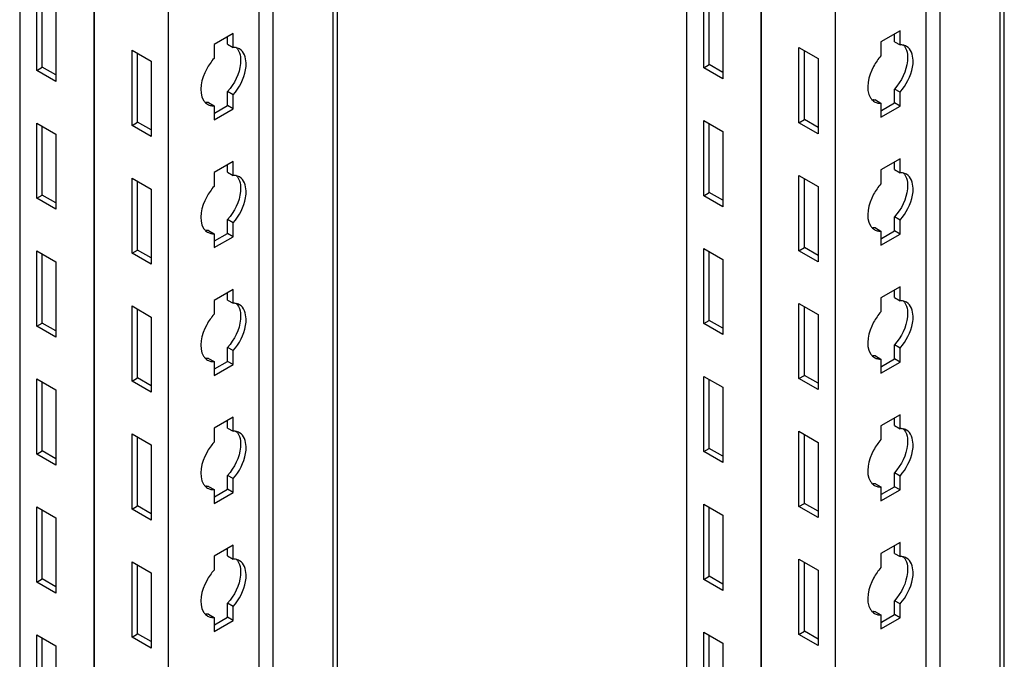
# Model space of a CAD drawing. Header units: millimetres. Extents: x 474 to 1324, y 193 to 2317.
# Tile 19 of 39: x 1165 to 1322, y 912 to 1014. Entities that reach past the tile are written whole.
import ezdxf

# ---------------------------------------------------------------- set-up
doc = ezdxf.new("R2010")
doc.units = ezdxf.units.MM
doc.header["$LTSCALE"] = 163.201859
doc.layers.get('0').update_dxf_attribs({"linetype": 'CONTINUOUS'})

msp = doc.modelspace()

# ---------------------------------------------------------------- linework, layer by layer
at = {"color": 7}
for p, q in [((1322.13, 433.8), (1322.13, 1941.88)), ((1321.47, 432.88), (1321.47, 1940.96)), ((1283.28, 1934.22), (1283.28, 426.14)), ((1283.32, 1934.2), (1283.32, 426.12)), ((1309.62, 1934.12), (1309.62, 427.67)), ((1311.85, 1935.41), (1311.85, 427.33)), ((1271.44, 1928), (1271.44, 432.98)), ((1295.13, 1927.38), (1295.13, 419.3)), ((1215.05, 493.7), (1215.05, 1895.44)), ((1215.71, 495.37), (1215.71, 1895.82)), ((1203.2, 1888.6), (1203.2, 488.5)), ((1205.43, 1889.89), (1205.43, 488.15)), ((1188.71, 1880.23), (1188.71, 480.13)), ((1176.86, 1873.39), (1176.86, 486.97)), ((1176.9, 1873.41), (1176.9, 486.95)), ((1165.02, 1866.55), (1165.02, 493.81)), ((1167.74, 1005.53), (1167.74, 1017.53)), ((1168.63, 1006.04), (1168.63, 1017.02)), ((1274.16, 1005.94), (1274.16, 1017.94)), ((1275.05, 1006.45), (1275.05, 1017.43)), ((1170.78, 1015.78), (1170.78, 1003.77)), ((1277.2, 1016.19), (1277.2, 1004.18)), ((1305.49, 1011.82), (1302.45, 1010.06)), ((1305.49, 1009.59), (1305.49, 1011.82)), ((1199.07, 1011.41), (1196.03, 1009.65)), ((1198.18, 1009.69), (1198.18, 1010.9)), ((1199.07, 1009.18), (1199.07, 1011.41)), ((1304.6, 1010.1), (1304.6, 1011.31)), ((1182.94, 1008.75), (1185.99, 1007)), ((1182.94, 996.75), (1182.94, 1008.75)), ((1196.03, 1009.65), (1196.03, 1007.43)), ((1198.18, 1009.69), (1199.07, 1009.18)), ((1289.36, 1009.16), (1292.41, 1007.41)), ((1289.36, 997.16), (1289.36, 1009.16)), ((1290.25, 997.67), (1290.25, 1008.65)), ((1302.45, 1010.06), (1302.45, 1007.84)), ((1304.6, 1010.1), (1305.49, 1009.59)), ((1183.83, 997.26), (1183.83, 1008.24)), ((1292.41, 1007.41), (1292.41, 995.41)), ((1167.74, 1005.53), (1168.63, 1006.04)), ((1170.78, 1003.77), (1167.74, 1005.53)), ((1170.78, 1004.79), (1168.63, 1006.04)), ((1185.99, 1007), (1185.99, 995)), ((1274.16, 1005.94), (1275.05, 1006.45)), ((1277.2, 1004.18), (1274.16, 1005.94)), ((1277.2, 1005.2), (1275.05, 1006.45)), ((1305.49, 1002.04), (1304.6, 1002.55)), ((1304.6, 1000.33), (1304.6, 1002.55)), ((1199.07, 1001.63), (1198.18, 1002.14)), ((1198.18, 999.92), (1198.18, 1002.14)), ((1199.07, 999.41), (1199.07, 1001.63)), ((1301.56, 1000.8), (1302.45, 1000.28)), ((1305.49, 999.82), (1305.49, 1002.04)), ((1195.14, 1000.39), (1196.03, 999.88)), ((1196.03, 999.88), (1196.03, 997.65)), ((1196.03, 997.65), (1199.07, 999.41)), ((1196.11, 998.72), (1198.18, 999.92)), ((1199.07, 999.41), (1198.18, 999.92)), ((1302.45, 1000.28), (1302.45, 998.06)), ((1302.45, 998.06), (1305.49, 999.82)), ((1302.53, 999.13), (1304.6, 1000.33)), ((1305.49, 999.82), (1304.6, 1000.33)), ((1289.36, 997.16), (1290.25, 997.67)), ((1292.41, 996.43), (1290.25, 997.67)), ((1167.74, 997.12), (1170.78, 995.36)), ((1167.74, 985.12), (1167.74, 997.12)), ((1168.63, 985.63), (1168.63, 996.61)), ((1182.94, 996.75), (1183.83, 997.26)), ((1185.99, 995), (1182.94, 996.75)), ((1185.99, 996.02), (1183.83, 997.26)), ((1274.16, 997.53), (1277.2, 995.77)), ((1274.16, 985.53), (1274.16, 997.53)), ((1275.05, 986.04), (1275.05, 997.02)), ((1292.41, 995.41), (1289.36, 997.16)), ((1170.78, 995.36), (1170.78, 983.36)), ((1277.2, 995.77), (1277.2, 983.77)), ((1305.49, 991.41), (1302.45, 989.65)), ((1305.49, 989.18), (1305.49, 991.41)), ((1199.07, 991), (1196.03, 989.24)), ((1198.18, 989.28), (1198.18, 990.49)), ((1199.07, 988.77), (1199.07, 991)), ((1304.6, 989.69), (1304.6, 990.89)), ((1182.94, 988.34), (1185.99, 986.59)), ((1182.94, 976.34), (1182.94, 988.34)), ((1196.03, 989.24), (1196.03, 987.01)), ((1198.18, 989.28), (1199.07, 988.77)), ((1289.36, 988.75), (1292.41, 987)), ((1289.36, 976.75), (1289.36, 988.75)), ((1290.25, 977.26), (1290.25, 988.24)), ((1302.45, 989.65), (1302.45, 987.42)), ((1304.6, 989.69), (1305.49, 989.18)), ((1183.83, 976.85), (1183.83, 987.83)), ((1292.41, 987), (1292.41, 974.99)), ((1167.74, 985.12), (1168.63, 985.63)), ((1170.78, 983.36), (1167.74, 985.12)), ((1170.78, 984.38), (1168.63, 985.63)), ((1185.99, 986.59), (1185.99, 974.58)), ((1274.16, 985.53), (1275.05, 986.04)), ((1277.2, 983.77), (1274.16, 985.53)), ((1277.2, 984.79), (1275.05, 986.04)), ((1305.49, 981.63), (1304.6, 982.14)), ((1304.6, 979.91), (1304.6, 982.14)), ((1199.07, 981.22), (1198.18, 981.73)), ((1198.18, 979.5), (1198.18, 981.73)), ((1199.07, 978.99), (1199.07, 981.22)), ((1301.56, 980.38), (1302.45, 979.87)), ((1305.49, 979.4), (1305.49, 981.63)), ((1195.14, 979.97), (1196.03, 979.46)), ((1196.03, 979.46), (1196.03, 977.24)), ((1196.03, 977.24), (1199.07, 978.99)), ((1196.11, 978.3), (1198.18, 979.5)), ((1199.07, 978.99), (1198.18, 979.5)), ((1302.45, 979.87), (1302.45, 977.65)), ((1302.45, 977.65), (1305.49, 979.4)), ((1302.53, 978.71), (1304.6, 979.91)), ((1305.49, 979.4), (1304.6, 979.91)), ((1289.36, 976.75), (1290.25, 977.26)), ((1292.41, 976.01), (1290.25, 977.26)), ((1167.74, 976.71), (1170.78, 974.95)), ((1167.74, 964.7), (1167.74, 976.71)), ((1168.63, 965.21), (1168.63, 976.2)), ((1182.94, 976.34), (1183.83, 976.85)), ((1185.99, 974.58), (1182.94, 976.34)), ((1185.99, 975.6), (1183.83, 976.85)), ((1274.16, 977.12), (1277.2, 975.36)), ((1274.16, 965.11), (1274.16, 977.12)), ((1275.05, 965.62), (1275.05, 976.61)), ((1292.41, 974.99), (1289.36, 976.75)), ((1170.78, 974.95), (1170.78, 962.95)), ((1277.2, 975.36), (1277.2, 963.36)), ((1305.49, 970.99), (1302.45, 969.24)), ((1305.49, 968.77), (1305.49, 970.99)), ((1199.07, 970.58), (1196.03, 968.83)), ((1198.18, 968.87), (1198.18, 970.07)), ((1199.07, 968.36), (1199.07, 970.58)), ((1304.6, 969.28), (1304.6, 970.48)), ((1182.94, 967.93), (1185.99, 966.17)), ((1182.94, 955.93), (1182.94, 967.93)), ((1196.03, 968.83), (1196.03, 966.6)), ((1198.18, 968.87), (1199.07, 968.36)), ((1289.36, 968.34), (1292.41, 966.58)), ((1289.36, 956.34), (1289.36, 968.34)), ((1290.25, 956.85), (1290.25, 967.83)), ((1302.45, 969.24), (1302.45, 967.01)), ((1304.6, 969.28), (1305.49, 968.77)), ((1183.83, 956.44), (1183.83, 967.42)), ((1292.41, 966.58), (1292.41, 954.58)), ((1167.74, 964.7), (1168.63, 965.21)), ((1170.78, 962.95), (1167.74, 964.7)), ((1170.78, 963.97), (1168.63, 965.21)), ((1185.99, 966.17), (1185.99, 954.17)), ((1274.16, 965.11), (1275.05, 965.62)), ((1277.2, 963.36), (1274.16, 965.11)), ((1277.2, 964.38), (1275.05, 965.62)), ((1305.49, 961.22), (1304.6, 961.73)), ((1304.6, 959.5), (1304.6, 961.73)), ((1199.07, 960.81), (1198.18, 961.32)), ((1198.18, 959.09), (1198.18, 961.32)), ((1199.07, 958.58), (1199.07, 960.81)), ((1301.56, 959.97), (1302.45, 959.46)), ((1305.49, 958.99), (1305.49, 961.22)), ((1195.14, 959.56), (1196.03, 959.05)), ((1196.03, 959.05), (1196.03, 956.82)), ((1196.03, 956.82), (1199.07, 958.58)), ((1196.11, 957.89), (1198.18, 959.09)), ((1199.07, 958.58), (1198.18, 959.09)), ((1302.45, 959.46), (1302.45, 957.23)), ((1302.45, 957.23), (1305.49, 958.99)), ((1302.53, 958.3), (1304.6, 959.5)), ((1305.49, 958.99), (1304.6, 959.5)), ((1289.36, 956.34), (1290.25, 956.85)), ((1292.41, 955.6), (1290.25, 956.85)), ((1167.74, 956.29), (1170.78, 954.54)), ((1167.74, 944.29), (1167.74, 956.29)), ((1168.63, 944.8), (1168.63, 955.78)), ((1182.94, 955.93), (1183.83, 956.44)), ((1185.99, 954.17), (1182.94, 955.93)), ((1185.99, 955.19), (1183.83, 956.44)), ((1274.16, 956.7), (1277.2, 954.95)), ((1274.16, 944.7), (1274.16, 956.7)), ((1275.05, 945.21), (1275.05, 956.19)), ((1292.41, 954.58), (1289.36, 956.34)), ((1170.78, 954.54), (1170.78, 942.54)), ((1277.2, 954.95), (1277.2, 942.95)), ((1305.49, 950.58), (1302.45, 948.82)), ((1305.49, 948.35), (1305.49, 950.58)), ((1199.07, 950.17), (1196.03, 948.41)), ((1198.18, 948.46), (1198.18, 949.66)), ((1199.07, 947.95), (1199.07, 950.17)), ((1304.6, 948.87), (1304.6, 950.07)), ((1182.94, 947.52), (1185.99, 945.76)), ((1182.94, 935.51), (1182.94, 947.52)), ((1196.03, 948.41), (1196.03, 946.19)), ((1198.18, 948.46), (1199.07, 947.95)), ((1289.36, 947.93), (1292.41, 946.17)), ((1289.36, 935.92), (1289.36, 947.93)), ((1290.25, 936.43), (1290.25, 947.42)), ((1302.45, 948.82), (1302.45, 946.6)), ((1304.6, 948.87), (1305.49, 948.35)), ((1183.83, 936.02), (1183.83, 947.01)), ((1292.41, 946.17), (1292.41, 934.17)), ((1167.74, 944.29), (1168.63, 944.8)), ((1170.78, 942.54), (1167.74, 944.29)), ((1170.78, 943.56), (1168.63, 944.8)), ((1185.99, 945.76), (1185.99, 933.76)), ((1274.16, 944.7), (1275.05, 945.21)), ((1277.2, 942.95), (1274.16, 944.7)), ((1277.2, 943.97), (1275.05, 945.21)), ((1305.49, 940.8), (1304.6, 941.31)), ((1304.6, 939.09), (1304.6, 941.31)), ((1199.07, 940.39), (1198.18, 940.9)), ((1198.18, 938.68), (1198.18, 940.9)), ((1199.07, 938.17), (1199.07, 940.39)), ((1301.56, 939.56), (1302.45, 939.05)), ((1305.49, 938.58), (1305.49, 940.8)), ((1195.14, 939.15), (1196.03, 938.64)), ((1196.03, 938.64), (1196.03, 936.41)), ((1196.03, 936.41), (1199.07, 938.17)), ((1196.11, 937.48), (1198.18, 938.68)), ((1199.07, 938.17), (1198.18, 938.68)), ((1302.45, 939.05), (1302.45, 936.82)), ((1302.45, 936.82), (1305.49, 938.58)), ((1302.53, 937.89), (1304.6, 939.09)), ((1305.49, 938.58), (1304.6, 939.09)), ((1289.36, 935.92), (1290.25, 936.43)), ((1292.41, 935.19), (1290.25, 936.43)), ((1167.74, 935.88), (1170.78, 934.13)), ((1167.74, 923.88), (1167.74, 935.88)), ((1168.63, 924.39), (1168.63, 935.37)), ((1182.94, 935.51), (1183.83, 936.02)), ((1185.99, 933.76), (1182.94, 935.51)), ((1185.99, 934.78), (1183.83, 936.02)), ((1274.16, 936.29), (1277.2, 934.54)), ((1274.16, 924.29), (1274.16, 936.29)), ((1275.05, 924.8), (1275.05, 935.78)), ((1292.41, 934.17), (1289.36, 935.92)), ((1170.78, 934.13), (1170.78, 922.12)), ((1277.2, 934.54), (1277.2, 922.53)), ((1305.49, 930.17), (1302.45, 928.41)), ((1305.49, 927.94), (1305.49, 930.17)), ((1199.07, 929.76), (1196.03, 928)), ((1198.18, 928.04), (1198.18, 929.25)), ((1199.07, 927.53), (1199.07, 929.76)), ((1304.6, 928.45), (1304.6, 929.66)), ((1182.94, 927.1), (1185.99, 925.35)), ((1182.94, 915.1), (1182.94, 927.1)), ((1196.03, 928), (1196.03, 925.78)), ((1198.18, 928.04), (1199.07, 927.53)), ((1289.36, 927.51), (1292.41, 925.76)), ((1289.36, 915.51), (1289.36, 927.51)), ((1290.25, 916.02), (1290.25, 927)), ((1302.45, 928.41), (1302.45, 926.19)), ((1304.6, 928.45), (1305.49, 927.94)), ((1183.83, 915.61), (1183.83, 926.59)), ((1292.41, 925.76), (1292.41, 913.76)), ((1167.74, 923.88), (1168.63, 924.39)), ((1170.78, 922.12), (1167.74, 923.88)), ((1170.78, 923.14), (1168.63, 924.39)), ((1185.99, 925.35), (1185.99, 913.35)), ((1274.16, 924.29), (1275.05, 924.8)), ((1277.2, 922.53), (1274.16, 924.29)), ((1277.2, 923.55), (1275.05, 924.8)), ((1305.49, 920.39), (1304.6, 920.9)), ((1304.6, 918.68), (1304.6, 920.9)), ((1199.07, 919.98), (1198.18, 920.49)), ((1198.18, 918.27), (1198.18, 920.49)), ((1199.07, 917.76), (1199.07, 919.98)), ((1301.56, 919.15), (1302.45, 918.63)), ((1305.49, 918.16), (1305.49, 920.39)), ((1195.14, 918.74), (1196.03, 918.22)), ((1196.03, 918.22), (1196.03, 916)), ((1196.03, 916), (1199.07, 917.76)), ((1196.11, 917.07), (1198.18, 918.27)), ((1199.07, 917.76), (1198.18, 918.27)), ((1302.45, 918.63), (1302.45, 916.41)), ((1302.45, 916.41), (1305.49, 918.16)), ((1302.53, 917.48), (1304.6, 918.68)), ((1305.49, 918.16), (1304.6, 918.68)), ((1289.36, 915.51), (1290.25, 916.02)), ((1292.41, 914.78), (1290.25, 916.02)), ((1167.74, 915.47), (1170.78, 913.71)), ((1167.74, 903.47), (1167.74, 915.47)), ((1168.63, 903.98), (1168.63, 914.96)), ((1182.94, 915.1), (1183.83, 915.61)), ((1185.99, 913.35), (1182.94, 915.1)), ((1185.99, 914.37), (1183.83, 915.61)), ((1274.16, 915.88), (1277.2, 914.12)), ((1274.16, 903.88), (1274.16, 915.88)), ((1275.05, 904.39), (1275.05, 915.37)), ((1292.41, 913.76), (1289.36, 915.51)), ((1170.78, 913.71), (1170.78, 901.71)), ((1277.2, 914.12), (1277.2, 902.12))]:
    msp.add_line(p, q, dxfattribs=at)
for centre in [(1195.85, 1001.6), (1302.27, 1002.01), (1302.27, 981.6), (1195.85, 981.19), (1302.27, 961.18), (1195.85, 960.77), (1302.27, 940.77), (1195.85, 940.36), (1302.27, 920.36), (1195.85, 919.95)]:
    msp.add_arc(centre, 1.71, 226.6668, 240.1461, dxfattribs=at)
for points, knots in [([(1199.48, 1009.16), (1199.41, 1009.17), (1199.27, 1009.18), (1199.14, 1009.19), (1199.07, 1009.18)], [0, 0, 0, 0, 0.493256, 1, 1, 1, 1]), ([(1201.06, 1005.63), (1201.13, 1005.99), (1201.26, 1007.14), (1200.81, 1008.54), (1200.1, 1008.94)], [0, 0, 0, 0, 0.308884, 1, 1, 1, 1]), ([(1305.9, 1009.57), (1305.83, 1009.58), (1305.69, 1009.59), (1305.56, 1009.6), (1305.49, 1009.59)], [0, 0, 0, 0, 0.493256, 1, 1, 1, 1]), ([(1307.48, 1006.04), (1307.55, 1006.4), (1307.68, 1007.55), (1307.23, 1008.95), (1306.52, 1009.35)], [0, 0, 0, 0, 0.308884, 1, 1, 1, 1]), ([(1196.03, 1007.43), (1195.57, 1006.92), (1194.26, 1005.04), (1193.47, 1002.15), (1194.37, 1000.73)], [0, 0, 0, 0, 0.288497, 1, 1, 1, 1]), ([(1200.18, 1008), (1200.28, 1007.55), (1200.32, 1005.42), (1199.28, 1003.37), (1198.18, 1002.14)], [0, 0, 0, 0, 0.217202, 1, 1, 1, 1]), ([(1302.45, 1007.84), (1301.99, 1007.33), (1300.68, 1005.44), (1299.89, 1002.56), (1300.79, 1001.14)], [0, 0, 0, 0, 0.288497, 1, 1, 1, 1]), ([(1306.6, 1008.41), (1306.7, 1007.96), (1306.74, 1005.83), (1305.7, 1003.78), (1304.6, 1002.55)], [0, 0, 0, 0, 0.217202, 1, 1, 1, 1]), ([(1300.79, 1001.14), (1300.83, 1001.07), (1300.93, 1000.94), (1301.04, 1000.82), (1301.09, 1000.76)], [0, 0, 0, 0, 0.507362, 1, 1, 1, 1]), ([(1301.56, 1000.8), (1301.49, 1000.79), (1301.35, 1000.79), (1301.22, 1000.81), (1301.15, 1000.82)], [0, 0, 0, 0, 0.506746, 1, 1, 1, 1]), ([(1194.37, 1000.73), (1194.41, 1000.66), (1194.51, 1000.53), (1194.62, 1000.41), (1194.67, 1000.35)], [0, 0, 0, 0, 0.507362, 1, 1, 1, 1]), ([(1195.14, 1000.39), (1195.07, 1000.38), (1194.93, 1000.38), (1194.8, 1000.4), (1194.73, 1000.41)], [0, 0, 0, 0, 0.506746, 1, 1, 1, 1]), ([(1195.54, 999.91), (1195.62, 999.9), (1195.78, 999.87), (1195.94, 999.87), (1196.03, 999.88)], [0, 0, 0, 0, 0.492174, 1, 1, 1, 1]), ([(1301.96, 1000.32), (1302.04, 1000.31), (1302.2, 1000.28), (1302.36, 1000.28), (1302.45, 1000.28)], [0, 0, 0, 0, 0.492174, 1, 1, 1, 1]), ([(1199.48, 988.75), (1199.41, 988.76), (1199.27, 988.77), (1199.14, 988.77), (1199.07, 988.77)], [0, 0, 0, 0, 0.493256, 1, 1, 1, 1]), ([(1201.06, 985.21), (1201.13, 985.58), (1201.26, 986.73), (1200.81, 988.12), (1200.1, 988.53)], [0, 0, 0, 0, 0.308884, 1, 1, 1, 1]), ([(1305.9, 989.16), (1305.83, 989.17), (1305.69, 989.18), (1305.56, 989.18), (1305.49, 989.18)], [0, 0, 0, 0, 0.493256, 1, 1, 1, 1]), ([(1307.48, 985.62), (1307.55, 985.98), (1307.68, 987.14), (1307.23, 988.53), (1306.52, 988.94)], [0, 0, 0, 0, 0.308884, 1, 1, 1, 1]), ([(1196.03, 987.01), (1195.57, 986.51), (1194.26, 984.62), (1193.47, 981.74), (1194.37, 980.31)], [0, 0, 0, 0, 0.288497, 1, 1, 1, 1]), ([(1200.18, 987.59), (1200.28, 987.14), (1200.32, 985.01), (1199.28, 982.95), (1198.18, 981.73)], [0, 0, 0, 0, 0.217202, 1, 1, 1, 1]), ([(1302.45, 987.42), (1301.99, 986.92), (1300.68, 985.03), (1299.89, 982.15), (1300.79, 980.72)], [0, 0, 0, 0, 0.288497, 1, 1, 1, 1]), ([(1306.6, 988), (1306.7, 987.55), (1306.74, 985.42), (1305.7, 983.36), (1304.6, 982.14)], [0, 0, 0, 0, 0.217202, 1, 1, 1, 1]), ([(1300.79, 980.72), (1300.83, 980.66), (1300.93, 980.52), (1301.04, 980.4), (1301.09, 980.35)], [0, 0, 0, 0, 0.507362, 1, 1, 1, 1]), ([(1301.56, 980.38), (1301.49, 980.38), (1301.35, 980.38), (1301.22, 980.4), (1301.15, 980.41)], [0, 0, 0, 0, 0.506746, 1, 1, 1, 1]), ([(1194.37, 980.31), (1194.41, 980.25), (1194.51, 980.11), (1194.62, 979.99), (1194.67, 979.94)], [0, 0, 0, 0, 0.507362, 1, 1, 1, 1]), ([(1195.14, 979.97), (1195.07, 979.97), (1194.93, 979.97), (1194.8, 979.99), (1194.73, 980)], [0, 0, 0, 0, 0.506746, 1, 1, 1, 1]), ([(1195.54, 979.5), (1195.62, 979.48), (1195.78, 979.46), (1195.94, 979.46), (1196.03, 979.46)], [0, 0, 0, 0, 0.492174, 1, 1, 1, 1]), ([(1301.96, 979.91), (1302.04, 979.89), (1302.2, 979.87), (1302.36, 979.87), (1302.45, 979.87)], [0, 0, 0, 0, 0.492174, 1, 1, 1, 1]), ([(1199.48, 968.33), (1199.41, 968.35), (1199.27, 968.36), (1199.14, 968.36), (1199.07, 968.36)], [0, 0, 0, 0, 0.493256, 1, 1, 1, 1]), ([(1201.06, 964.8), (1201.13, 965.16), (1201.26, 966.31), (1200.81, 967.71), (1200.1, 968.12)], [0, 0, 0, 0, 0.308884, 1, 1, 1, 1]), ([(1305.9, 968.74), (1305.83, 968.76), (1305.69, 968.77), (1305.56, 968.77), (1305.49, 968.77)], [0, 0, 0, 0, 0.493256, 1, 1, 1, 1]), ([(1307.48, 965.21), (1307.55, 965.57), (1307.68, 966.72), (1307.23, 968.12), (1306.52, 968.53)], [0, 0, 0, 0, 0.308884, 1, 1, 1, 1]), ([(1196.03, 966.6), (1195.57, 966.09), (1194.26, 964.21), (1193.47, 961.32), (1194.37, 959.9)], [0, 0, 0, 0, 0.288497, 1, 1, 1, 1]), ([(1200.18, 967.17), (1200.28, 966.73), (1200.32, 964.59), (1199.28, 962.54), (1198.18, 961.32)], [0, 0, 0, 0, 0.217202, 1, 1, 1, 1]), ([(1302.45, 967.01), (1301.99, 966.5), (1300.68, 964.62), (1299.89, 961.73), (1300.79, 960.31)], [0, 0, 0, 0, 0.288497, 1, 1, 1, 1]), ([(1306.6, 967.58), (1306.7, 967.14), (1306.74, 965), (1305.7, 962.95), (1304.6, 961.73)], [0, 0, 0, 0, 0.217202, 1, 1, 1, 1]), ([(1300.79, 960.31), (1300.83, 960.24), (1300.93, 960.11), (1301.04, 959.99), (1301.09, 959.94)], [0, 0, 0, 0, 0.507362, 1, 1, 1, 1]), ([(1301.56, 959.97), (1301.49, 959.97), (1301.35, 959.97), (1301.22, 959.98), (1301.15, 959.99)], [0, 0, 0, 0, 0.506746, 1, 1, 1, 1]), ([(1194.37, 959.9), (1194.41, 959.83), (1194.51, 959.7), (1194.62, 959.58), (1194.67, 959.53)], [0, 0, 0, 0, 0.507362, 1, 1, 1, 1]), ([(1195.14, 959.56), (1195.07, 959.56), (1194.93, 959.56), (1194.8, 959.57), (1194.73, 959.58)], [0, 0, 0, 0, 0.506746, 1, 1, 1, 1]), ([(1195.54, 959.09), (1195.62, 959.07), (1195.78, 959.05), (1195.94, 959.05), (1196.03, 959.05)], [0, 0, 0, 0, 0.492174, 1, 1, 1, 1]), ([(1301.96, 959.5), (1302.04, 959.48), (1302.2, 959.46), (1302.36, 959.46), (1302.45, 959.46)], [0, 0, 0, 0, 0.492174, 1, 1, 1, 1]), ([(1199.48, 947.92), (1199.41, 947.93), (1199.27, 947.95), (1199.14, 947.95), (1199.07, 947.95)], [0, 0, 0, 0, 0.493256, 1, 1, 1, 1]), ([(1201.06, 944.39), (1201.13, 944.75), (1201.26, 945.9), (1200.81, 947.3), (1200.1, 947.71)], [0, 0, 0, 0, 0.308884, 1, 1, 1, 1]), ([(1305.9, 948.33), (1305.83, 948.34), (1305.69, 948.36), (1305.56, 948.36), (1305.49, 948.35)], [0, 0, 0, 0, 0.493256, 1, 1, 1, 1]), ([(1307.48, 944.8), (1307.55, 945.16), (1307.68, 946.31), (1307.23, 947.71), (1306.52, 948.12)], [0, 0, 0, 0, 0.308884, 1, 1, 1, 1]), ([(1196.03, 946.19), (1195.57, 945.68), (1194.26, 943.8), (1193.47, 940.91), (1194.37, 939.49)], [0, 0, 0, 0, 0.288497, 1, 1, 1, 1]), ([(1200.18, 946.76), (1200.28, 946.32), (1200.32, 944.18), (1199.28, 942.13), (1198.18, 940.9)], [0, 0, 0, 0, 0.217202, 1, 1, 1, 1]), ([(1302.45, 946.6), (1301.99, 946.09), (1300.68, 944.21), (1299.89, 941.32), (1300.79, 939.9)], [0, 0, 0, 0, 0.288497, 1, 1, 1, 1]), ([(1306.6, 947.17), (1306.7, 946.73), (1306.74, 944.59), (1305.7, 942.54), (1304.6, 941.31)], [0, 0, 0, 0, 0.217202, 1, 1, 1, 1]), ([(1300.79, 939.9), (1300.83, 939.83), (1300.93, 939.7), (1301.04, 939.58), (1301.09, 939.52)], [0, 0, 0, 0, 0.507362, 1, 1, 1, 1]), ([(1301.56, 939.56), (1301.49, 939.55), (1301.35, 939.56), (1301.22, 939.57), (1301.15, 939.58)], [0, 0, 0, 0, 0.506746, 1, 1, 1, 1]), ([(1194.37, 939.49), (1194.41, 939.42), (1194.51, 939.29), (1194.62, 939.17), (1194.67, 939.11)], [0, 0, 0, 0, 0.507362, 1, 1, 1, 1]), ([(1195.14, 939.15), (1195.07, 939.14), (1194.93, 939.15), (1194.8, 939.16), (1194.73, 939.17)], [0, 0, 0, 0, 0.506746, 1, 1, 1, 1]), ([(1195.54, 938.67), (1195.62, 938.66), (1195.78, 938.64), (1195.94, 938.63), (1196.03, 938.64)], [0, 0, 0, 0, 0.492174, 1, 1, 1, 1]), ([(1301.96, 939.08), (1302.04, 939.07), (1302.2, 939.05), (1302.36, 939.04), (1302.45, 939.05)], [0, 0, 0, 0, 0.492174, 1, 1, 1, 1]), ([(1199.48, 927.51), (1199.41, 927.52), (1199.27, 927.53), (1199.14, 927.54), (1199.07, 927.53)], [0, 0, 0, 0, 0.493256, 1, 1, 1, 1]), ([(1201.06, 923.98), (1201.13, 924.34), (1201.26, 925.49), (1200.81, 926.89), (1200.1, 927.29)], [0, 0, 0, 0, 0.308884, 1, 1, 1, 1]), ([(1305.9, 927.92), (1305.83, 927.93), (1305.69, 927.94), (1305.56, 927.95), (1305.49, 927.94)], [0, 0, 0, 0, 0.493256, 1, 1, 1, 1]), ([(1307.48, 924.39), (1307.55, 924.75), (1307.68, 925.9), (1307.23, 927.3), (1306.52, 927.7)], [0, 0, 0, 0, 0.308884, 1, 1, 1, 1]), ([(1196.03, 925.78), (1195.57, 925.27), (1194.26, 923.38), (1193.47, 920.5), (1194.37, 919.08)], [0, 0, 0, 0, 0.288497, 1, 1, 1, 1]), ([(1200.18, 926.35), (1200.28, 925.9), (1200.32, 923.77), (1199.28, 921.72), (1198.18, 920.49)], [0, 0, 0, 0, 0.217202, 1, 1, 1, 1]), ([(1302.45, 926.19), (1301.99, 925.68), (1300.68, 923.79), (1299.89, 920.91), (1300.79, 919.49)], [0, 0, 0, 0, 0.288497, 1, 1, 1, 1]), ([(1306.6, 926.76), (1306.7, 926.31), (1306.74, 924.18), (1305.7, 922.13), (1304.6, 920.9)], [0, 0, 0, 0, 0.217202, 1, 1, 1, 1]), ([(1194.37, 919.08), (1194.41, 919.01), (1194.51, 918.88), (1194.62, 918.76), (1194.67, 918.7)], [0, 0, 0, 0, 0.507362, 1, 1, 1, 1]), ([(1300.79, 919.49), (1300.83, 919.42), (1300.93, 919.29), (1301.04, 919.17), (1301.09, 919.11)], [0, 0, 0, 0, 0.507362, 1, 1, 1, 1]), ([(1301.56, 919.15), (1301.49, 919.14), (1301.35, 919.14), (1301.22, 919.16), (1301.15, 919.17)], [0, 0, 0, 0, 0.506746, 1, 1, 1, 1]), ([(1195.14, 918.74), (1195.07, 918.73), (1194.93, 918.73), (1194.8, 918.75), (1194.73, 918.76)], [0, 0, 0, 0, 0.506746, 1, 1, 1, 1]), ([(1195.54, 918.26), (1195.62, 918.25), (1195.78, 918.22), (1195.94, 918.22), (1196.03, 918.22)], [0, 0, 0, 0, 0.492174, 1, 1, 1, 1]), ([(1301.96, 918.67), (1302.04, 918.66), (1302.2, 918.63), (1302.36, 918.63), (1302.45, 918.63)], [0, 0, 0, 0, 0.492174, 1, 1, 1, 1])]:
    msp.add_open_spline(points, degree=3, knots=knots, dxfattribs=at)
for points in [[(1200.1, 1008.94), (1199.91, 1009.05), (1199.69, 1009.13), (1199.48, 1009.16)], [(1199.53, 1009.22), (1199.87, 1008.9), (1200.08, 1008.45), (1200.18, 1008)], [(1306.52, 1009.35), (1306.33, 1009.46), (1306.11, 1009.54), (1305.9, 1009.57)], [(1305.95, 1009.63), (1306.29, 1009.31), (1306.5, 1008.86), (1306.6, 1008.41)], [(1199.07, 1001.63), (1200.06, 1002.74), (1200.8, 1004.16), (1201.06, 1005.63)], [(1305.49, 1002.04), (1306.48, 1003.15), (1307.22, 1004.57), (1307.48, 1006.04)], [(1195, 1000.11), (1195.16, 1000.02), (1195.35, 999.95), (1195.54, 999.91)], [(1301.42, 1000.52), (1301.58, 1000.43), (1301.77, 1000.36), (1301.96, 1000.32)], [(1200.1, 988.53), (1199.91, 988.64), (1199.69, 988.71), (1199.48, 988.75)], [(1199.53, 988.8), (1199.87, 988.49), (1200.08, 988.03), (1200.18, 987.59)], [(1306.52, 988.94), (1306.33, 989.05), (1306.11, 989.12), (1305.9, 989.16)], [(1305.95, 989.21), (1306.29, 988.9), (1306.5, 988.44), (1306.6, 988)], [(1199.07, 981.22), (1200.06, 982.33), (1200.8, 983.75), (1201.06, 985.21)], [(1305.49, 981.63), (1306.48, 982.74), (1307.22, 984.16), (1307.48, 985.62)], [(1195, 979.7), (1195.16, 979.61), (1195.35, 979.54), (1195.54, 979.5)], [(1301.42, 980.11), (1301.58, 980.01), (1301.77, 979.95), (1301.96, 979.91)], [(1200.1, 968.12), (1199.91, 968.23), (1199.69, 968.3), (1199.48, 968.33)], [(1199.53, 968.39), (1199.87, 968.08), (1200.08, 967.62), (1200.18, 967.17)], [(1306.52, 968.53), (1306.33, 968.64), (1306.11, 968.71), (1305.9, 968.74)], [(1305.95, 968.8), (1306.29, 968.49), (1306.5, 968.03), (1306.6, 967.58)], [(1199.07, 960.81), (1200.06, 961.91), (1200.8, 963.34), (1201.06, 964.8)], [(1305.49, 961.22), (1306.48, 962.32), (1307.22, 963.75), (1307.48, 965.21)], [(1195, 959.29), (1195.16, 959.19), (1195.35, 959.12), (1195.54, 959.09)], [(1301.42, 959.7), (1301.58, 959.6), (1301.77, 959.53), (1301.96, 959.5)], [(1200.1, 947.71), (1199.91, 947.82), (1199.69, 947.89), (1199.48, 947.92)], [(1199.53, 947.98), (1199.87, 947.66), (1200.08, 947.21), (1200.18, 946.76)], [(1306.52, 948.12), (1306.33, 948.23), (1306.11, 948.3), (1305.9, 948.33)], [(1305.95, 948.39), (1306.29, 948.07), (1306.5, 947.62), (1306.6, 947.17)], [(1199.07, 940.39), (1200.06, 941.5), (1200.8, 942.92), (1201.06, 944.39)], [(1305.49, 940.8), (1306.48, 941.91), (1307.22, 943.33), (1307.48, 944.8)], [(1195, 938.88), (1195.16, 938.78), (1195.35, 938.71), (1195.54, 938.67)], [(1301.42, 939.29), (1301.58, 939.19), (1301.77, 939.12), (1301.96, 939.08)], [(1200.1, 927.29), (1199.91, 927.4), (1199.69, 927.48), (1199.48, 927.51)], [(1199.53, 927.57), (1199.87, 927.25), (1200.08, 926.8), (1200.18, 926.35)], [(1306.52, 927.7), (1306.33, 927.81), (1306.11, 927.89), (1305.9, 927.92)], [(1305.95, 927.98), (1306.29, 927.66), (1306.5, 927.21), (1306.6, 926.76)], [(1199.07, 919.98), (1200.06, 921.09), (1200.8, 922.51), (1201.06, 923.98)], [(1305.49, 920.39), (1306.48, 921.5), (1307.22, 922.92), (1307.48, 924.39)], [(1195, 918.46), (1195.16, 918.37), (1195.35, 918.3), (1195.54, 918.26)], [(1301.42, 918.87), (1301.58, 918.78), (1301.77, 918.71), (1301.96, 918.67)]]:
    msp.add_open_spline(points, degree=3, dxfattribs=at)

doc.saveas('drawing.dxf')
